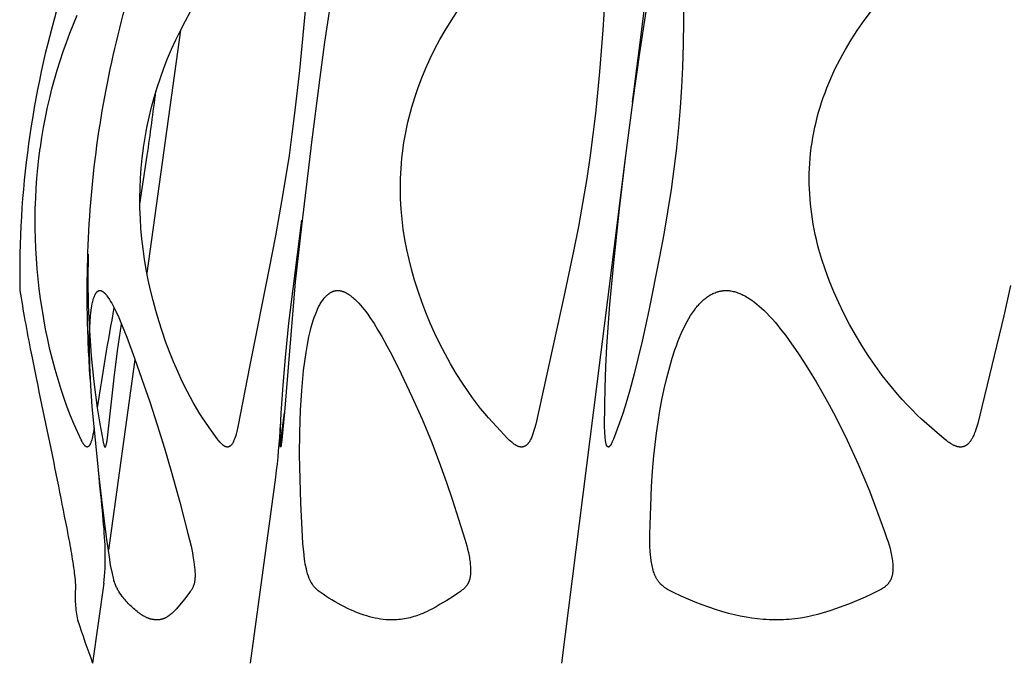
# Model space of a CAD drawing. Header units: millimetres. Extents: x 1250 to 1725, y 0 to 1655.
# Tile 199 of 256: x 1268 to 1309, y 1361 to 1387. Entities that reach past the tile are written whole.
import ezdxf

# ---------------------------------------------------------------- set-up
doc = ezdxf.new("R2010")
doc.units = ezdxf.units.MM
doc.header["$MEASUREMENT"] = 0
doc.layers.add('Crea2D$visibili$tangenti', color=7, linetype='Continuous', true_color=0x000000)

msp = doc.modelspace()

# ---------------------------------------------------------------- linework, layer by layer
at = {"layer": 'Crea2D$visibili$tangenti'}
for p, q in [((1293.749, 1386.314), (1295.764, 1402.427)), ((1274.609, 1386.94), (1273.209, 1376.808)), ((1293.442, 1383.933), (1293.749, 1386.314)), ((1272.917, 1379.689), (1273.22, 1381.723)), ((1292.568, 1376.923), (1293.16, 1381.724)), ((1290.496, 1360.548), (1292.568, 1376.923)), ((1272.711, 1373.21), (1271.605, 1365.258)), ((1278.772, 1369.737), (1278.941, 1370.992)), ((1277.531, 1360.548), (1278.58, 1368.31)), ((1271.414, 1363.887), (1270.948, 1360.548))]:
    msp.add_line(p, q, dxfattribs=at)
for points in [[(1280.122, 1391.109), (1279.739, 1387.018), (1279.564, 1385.254), (1279.365, 1383.487), (1279.253, 1382.604), (1279.13, 1381.723), (1278.879, 1380.118), (1278.567, 1378.361), (1278.307, 1377.014), (1277.495, 1372.978), (1277.003, 1370.411), (1276.956, 1370.207), (1276.929, 1370.106), (1276.9, 1370.005), (1276.877, 1369.937), (1276.864, 1369.903), (1276.851, 1369.869), (1276.837, 1369.836), (1276.822, 1369.803), (1276.814, 1369.786), (1276.806, 1369.77), (1276.797, 1369.754), (1276.788, 1369.738), (1276.776, 1369.717), (1276.77, 1369.707), (1276.763, 1369.696), (1276.756, 1369.686), (1276.749, 1369.676), (1276.742, 1369.667), (1276.734, 1369.657), (1276.726, 1369.648), (1276.722, 1369.644), (1276.718, 1369.639), (1276.714, 1369.635), (1276.71, 1369.631), (1276.705, 1369.627), (1276.701, 1369.623), (1276.696, 1369.619), (1276.692, 1369.615), (1276.687, 1369.611), (1276.682, 1369.607), (1276.678, 1369.604), (1276.673, 1369.6), (1276.668, 1369.597), (1276.662, 1369.594), (1276.659, 1369.592), (1276.655, 1369.589), (1276.651, 1369.587), (1276.647, 1369.585), (1276.643, 1369.583), (1276.638, 1369.581), (1276.634, 1369.579), (1276.63, 1369.577), (1276.626, 1369.576), (1276.622, 1369.574), (1276.617, 1369.573), (1276.613, 1369.571), (1276.609, 1369.57), (1276.604, 1369.569), (1276.6, 1369.568), (1276.595, 1369.567), (1276.591, 1369.566), (1276.586, 1369.565), (1276.582, 1369.564), (1276.577, 1369.564), (1276.573, 1369.563), (1276.568, 1369.563), (1276.564, 1369.563), (1276.559, 1369.563), (1276.555, 1369.563), (1276.55, 1369.563), (1276.546, 1369.564), (1276.541, 1369.564), (1276.537, 1369.565), (1276.532, 1369.566), (1276.528, 1369.567), (1276.523, 1369.568), (1276.516, 1369.57), (1276.509, 1369.572), (1276.502, 1369.574), (1276.495, 1369.576), (1276.488, 1369.579), (1276.481, 1369.581), (1276.474, 1369.584), (1276.468, 1369.587), (1276.461, 1369.59), (1276.454, 1369.593), (1276.448, 1369.597), (1276.442, 1369.6), (1276.435, 1369.604), (1276.429, 1369.608), (1276.423, 1369.612), (1276.417, 1369.616), (1276.405, 1369.624), (1276.393, 1369.633), (1276.381, 1369.642), (1276.37, 1369.651), (1276.359, 1369.661), (1276.348, 1369.67), (1276.326, 1369.691), (1276.307, 1369.709), (1276.288, 1369.728), (1276.27, 1369.748), (1276.252, 1369.768), (1276.218, 1369.808), (1276.184, 1369.85), (1276.151, 1369.892), (1275.904, 1370.241), (1275.53, 1370.78), (1275.419, 1370.954), (1275.278, 1371.184), (1275.142, 1371.418), (1275.011, 1371.654), (1274.885, 1371.893), (1274.683, 1372.297), (1274.492, 1372.706), (1274.313, 1373.12), (1274.145, 1373.538), (1273.987, 1373.961), (1273.84, 1374.388), (1273.704, 1374.818), (1273.577, 1375.251), (1273.463, 1375.676), (1273.359, 1376.104), (1273.265, 1376.533), (1273.181, 1376.965), (1273.109, 1377.391), (1273.048, 1377.819), (1272.999, 1378.248), (1272.96, 1378.679), (1272.935, 1379.097), (1272.92, 1379.516), (1272.916, 1379.935), (1272.924, 1380.354), (1272.943, 1380.772), (1272.972, 1381.19), (1273.013, 1381.607), (1273.065, 1382.023), (1273.068, 1382.044), (1273.134, 1382.468), (1273.211, 1382.889), (1273.3, 1383.308), (1273.401, 1383.725), (1273.513, 1384.139), (1273.636, 1384.55), (1273.77, 1384.957), (1273.915, 1385.36), (1274.072, 1385.759), (1274.239, 1386.153), (1274.416, 1386.542), (1274.603, 1386.927), (1274.811, 1387.326), (1275.028, 1387.719)], [(1292.417, 1390.159), (1292.202, 1386.954), (1292.066, 1385.207), (1291.987, 1384.334), (1291.898, 1383.463), (1291.797, 1382.592), (1291.681, 1381.723), (1291.539, 1380.759), (1291.38, 1379.798), (1291.193, 1378.76), (1290.991, 1377.725), (1290.587, 1375.821), (1289.415, 1370.523), (1289.378, 1370.385), (1289.339, 1370.248), (1289.295, 1370.112), (1289.265, 1370.028), (1289.249, 1369.986), (1289.232, 1369.945), (1289.213, 1369.905), (1289.204, 1369.884), (1289.193, 1369.865), (1289.183, 1369.845), (1289.172, 1369.825), (1289.161, 1369.806), (1289.149, 1369.787), (1289.14, 1369.774), (1289.131, 1369.76), (1289.122, 1369.747), (1289.113, 1369.734), (1289.103, 1369.722), (1289.093, 1369.709), (1289.083, 1369.697), (1289.072, 1369.685), (1289.061, 1369.674), (1289.05, 1369.663), (1289.038, 1369.652), (1289.032, 1369.647), (1289.026, 1369.642), (1289.02, 1369.637), (1289.014, 1369.632), (1289.007, 1369.628), (1289.001, 1369.623), (1288.994, 1369.619), (1288.988, 1369.614), (1288.981, 1369.61), (1288.974, 1369.606), (1288.968, 1369.603), (1288.962, 1369.6), (1288.956, 1369.597), (1288.95, 1369.594), (1288.944, 1369.591), (1288.938, 1369.588), (1288.932, 1369.586), (1288.925, 1369.583), (1288.919, 1369.581), (1288.913, 1369.579), (1288.906, 1369.576), (1288.9, 1369.574), (1288.893, 1369.573), (1288.887, 1369.571), (1288.88, 1369.569), (1288.874, 1369.568), (1288.867, 1369.567), (1288.86, 1369.566), (1288.854, 1369.565), (1288.847, 1369.564), (1288.84, 1369.563), (1288.833, 1369.563), (1288.827, 1369.563), (1288.82, 1369.563), (1288.813, 1369.563), (1288.807, 1369.563), (1288.8, 1369.563), (1288.793, 1369.564), (1288.787, 1369.565), (1288.78, 1369.566), (1288.773, 1369.567), (1288.767, 1369.568), (1288.757, 1369.569), (1288.748, 1369.571), (1288.739, 1369.573), (1288.73, 1369.575), (1288.722, 1369.578), (1288.713, 1369.58), (1288.704, 1369.583), (1288.695, 1369.586), (1288.687, 1369.588), (1288.678, 1369.592), (1288.661, 1369.598), (1288.645, 1369.606), (1288.628, 1369.613), (1288.612, 1369.622), (1288.596, 1369.63), (1288.58, 1369.64), (1288.565, 1369.649), (1288.549, 1369.659), (1288.534, 1369.669), (1288.504, 1369.69), (1288.48, 1369.708), (1288.457, 1369.726), (1288.411, 1369.763), (1288.367, 1369.801), (1288.324, 1369.841), (1288.281, 1369.882), (1288.24, 1369.923), (1287.94, 1370.242), (1287.44, 1370.782), (1287.291, 1370.956), (1287.116, 1371.17), (1286.947, 1371.388), (1286.781, 1371.609), (1286.62, 1371.833), (1286.354, 1372.226), (1286.101, 1372.626), (1285.86, 1373.034), (1285.631, 1373.449), (1285.415, 1373.87), (1285.21, 1374.298), (1285.018, 1374.731), (1284.837, 1375.17), (1284.668, 1375.615), (1284.511, 1376.064), (1284.366, 1376.518), (1284.236, 1376.976), (1284.132, 1377.387), (1284.04, 1377.802), (1283.96, 1378.219), (1283.894, 1378.639), (1283.843, 1379.06), (1283.805, 1379.483), (1283.782, 1379.907), (1283.773, 1380.331), (1283.779, 1380.755), (1283.799, 1381.179), (1283.834, 1381.602), (1283.857, 1381.812), (1283.884, 1382.023), (1283.887, 1382.044), (1283.918, 1382.257), (1283.953, 1382.469), (1283.992, 1382.68), (1284.034, 1382.891), (1284.081, 1383.101), (1284.131, 1383.31), (1284.242, 1383.725), (1284.368, 1384.141), (1284.508, 1384.553), (1284.662, 1384.96), (1284.829, 1385.361), (1285.013, 1385.762), (1285.209, 1386.156), (1285.418, 1386.545), (1285.638, 1386.927), (1285.886, 1387.329), (1286.144, 1387.723)], [(1295.573, 1389.224), (1295.574, 1387.31), (1295.558, 1386.354), (1295.527, 1385.398), (1295.486, 1384.558), (1295.431, 1383.718), (1295.361, 1382.88), (1295.276, 1382.044), (1295.274, 1382.023), (1295.171, 1381.163), (1295.053, 1380.305), (1294.909, 1379.372), (1294.751, 1378.442), (1294.573, 1377.486), (1294.122, 1375.252), (1293.844, 1373.974), (1293.686, 1373.291), (1293.519, 1372.61), (1293.337, 1371.934), (1293.137, 1371.262), (1293.024, 1370.916), (1292.905, 1370.572), (1292.649, 1369.891), (1292.625, 1369.832), (1292.601, 1369.774), (1292.587, 1369.746), (1292.573, 1369.718), (1292.558, 1369.69), (1292.551, 1369.676), (1292.543, 1369.662), (1292.534, 1369.648), (1292.529, 1369.642), (1292.525, 1369.635), (1292.52, 1369.628), (1292.515, 1369.622), (1292.51, 1369.615), (1292.505, 1369.609), (1292.5, 1369.603), (1292.497, 1369.6), (1292.494, 1369.597), (1292.491, 1369.595), (1292.488, 1369.592), (1292.485, 1369.589), (1292.482, 1369.587), (1292.479, 1369.584), (1292.476, 1369.581), (1292.473, 1369.579), (1292.47, 1369.577), (1292.466, 1369.574), (1292.463, 1369.572), (1292.459, 1369.57), (1292.456, 1369.568), (1292.455, 1369.568), (1292.455, 1369.567), (1292.454, 1369.567), (1292.454, 1369.566), (1292.453, 1369.566), (1292.453, 1369.566), (1292.452, 1369.565), (1292.451, 1369.565), (1292.451, 1369.565), (1292.45, 1369.565), (1292.45, 1369.564), (1292.449, 1369.564), (1292.449, 1369.564), (1292.448, 1369.564), (1292.448, 1369.564), (1292.447, 1369.563), (1292.446, 1369.563), (1292.446, 1369.563), (1292.445, 1369.563), (1292.445, 1369.563), (1292.444, 1369.563), (1292.443, 1369.563), (1292.443, 1369.563), (1292.442, 1369.563), (1292.442, 1369.563), (1292.441, 1369.563), (1292.441, 1369.562), (1292.44, 1369.562), (1292.439, 1369.562), (1292.439, 1369.562), (1292.438, 1369.563), (1292.438, 1369.563), (1292.437, 1369.563), (1292.436, 1369.563), (1292.435, 1369.563), (1292.434, 1369.563), (1292.433, 1369.563), (1292.432, 1369.563), (1292.431, 1369.564), (1292.429, 1369.564), (1292.428, 1369.564), (1292.427, 1369.565), (1292.426, 1369.565), (1292.425, 1369.566), (1292.424, 1369.566), (1292.423, 1369.567), (1292.422, 1369.567), (1292.419, 1369.568), (1292.418, 1369.569), (1292.417, 1369.57), (1292.415, 1369.57), (1292.414, 1369.571), (1292.412, 1369.572), (1292.411, 1369.573), (1292.41, 1369.574), (1292.408, 1369.575), (1292.407, 1369.576), (1292.406, 1369.577), (1292.404, 1369.578), (1292.403, 1369.579), (1292.402, 1369.58), (1292.401, 1369.581), (1292.4, 1369.582), (1292.398, 1369.583), (1292.396, 1369.585), (1292.394, 1369.587), (1292.392, 1369.59), (1292.39, 1369.592), (1292.388, 1369.595), (1292.386, 1369.597), (1292.384, 1369.6), (1292.382, 1369.603), (1292.381, 1369.605), (1292.379, 1369.608), (1292.377, 1369.611), (1292.376, 1369.614), (1292.374, 1369.617), (1292.373, 1369.62), (1292.37, 1369.626), (1292.367, 1369.632), (1292.365, 1369.638), (1292.36, 1369.651), (1292.356, 1369.663), (1292.352, 1369.675), (1292.348, 1369.687), (1292.345, 1369.7), (1292.339, 1369.724), (1292.334, 1369.749), (1292.329, 1369.774), (1292.325, 1369.799), (1292.318, 1369.848), (1292.308, 1369.94), (1292.299, 1370.032), (1292.293, 1370.125), (1292.288, 1370.217), (1292.283, 1370.402), (1292.284, 1371.312), (1292.3, 1372.035), (1292.333, 1372.901), (1292.378, 1373.767), (1292.501, 1375.509), (1292.659, 1377.248), (1292.899, 1379.487), (1293.168, 1381.723), (1293.455, 1383.931), (1293.745, 1385.992), (1294.008, 1387.716)], [(1280.835, 1387.894), (1280.614, 1386.435), (1280.414, 1384.972), (1280.043, 1382.044), (1280.041, 1382.023), (1279.65, 1378.776), (1279.393, 1376.445), (1279.269, 1375.09), (1278.942, 1371.019), (1278.83, 1369.865), (1278.819, 1369.764), (1278.805, 1369.663), (1278.8, 1369.631), (1278.797, 1369.615), (1278.793, 1369.6), (1278.791, 1369.591), (1278.79, 1369.587), (1278.789, 1369.583), (1278.787, 1369.58), (1278.786, 1369.576), (1278.784, 1369.572), (1278.784, 1369.57), (1278.783, 1369.568), (1278.783, 1369.568), (1278.783, 1369.568), (1278.783, 1369.568), (1278.783, 1369.568), (1278.783, 1369.568), (1278.783, 1369.568), (1278.783, 1369.568), (1278.783, 1369.568), (1278.783, 1369.567), (1278.783, 1369.567), (1278.783, 1369.567), (1278.783, 1369.567), (1278.783, 1369.567), (1278.783, 1369.567), (1278.783, 1369.567), (1278.783, 1369.567), (1278.783, 1369.567), (1278.783, 1369.567), (1278.783, 1369.567), (1278.783, 1369.567), (1278.783, 1369.567), (1278.783, 1369.567), (1278.783, 1369.567), (1278.783, 1369.567), (1278.783, 1369.566), (1278.782, 1369.566), (1278.782, 1369.566), (1278.782, 1369.566), (1278.782, 1369.566), (1278.782, 1369.566), (1278.782, 1369.566), (1278.782, 1369.566), (1278.782, 1369.566), (1278.782, 1369.566), (1278.782, 1369.565), (1278.782, 1369.565), (1278.782, 1369.565), (1278.782, 1369.565), (1278.781, 1369.565), (1278.781, 1369.565), (1278.781, 1369.565), (1278.781, 1369.565), (1278.781, 1369.565), (1278.781, 1369.565), (1278.781, 1369.565), (1278.781, 1369.565), (1278.781, 1369.565), (1278.781, 1369.564), (1278.78, 1369.564), (1278.78, 1369.564), (1278.78, 1369.564), (1278.78, 1369.564), (1278.78, 1369.564), (1278.78, 1369.564), (1278.78, 1369.564), (1278.78, 1369.564), (1278.78, 1369.564), (1278.779, 1369.564), (1278.779, 1369.564), (1278.779, 1369.564), (1278.779, 1369.564), (1278.779, 1369.564), (1278.779, 1369.564), (1278.779, 1369.564), (1278.779, 1369.564), (1278.779, 1369.564), (1278.778, 1369.564), (1278.778, 1369.564), (1278.778, 1369.563), (1278.778, 1369.563), (1278.778, 1369.563), (1278.778, 1369.563), (1278.778, 1369.563), (1278.778, 1369.563), (1278.778, 1369.563), (1278.778, 1369.563), (1278.777, 1369.563), (1278.777, 1369.563), (1278.777, 1369.563), (1278.777, 1369.563), (1278.777, 1369.563), (1278.777, 1369.563), (1278.777, 1369.563), (1278.777, 1369.564), (1278.777, 1369.564), (1278.777, 1369.564), (1278.777, 1369.564), (1278.777, 1369.564), (1278.777, 1369.564), (1278.777, 1369.564), (1278.777, 1369.564), (1278.777, 1369.564), (1278.777, 1369.564), (1278.777, 1369.564), (1278.777, 1369.564), (1278.777, 1369.564), (1278.777, 1369.564), (1278.777, 1369.564), (1278.776, 1369.564), (1278.776, 1369.564), (1278.776, 1369.564), (1278.776, 1369.564), (1278.776, 1369.564), (1278.776, 1369.564), (1278.776, 1369.564), (1278.776, 1369.564), (1278.776, 1369.564), (1278.776, 1369.564), (1278.776, 1369.564), (1278.776, 1369.564), (1278.776, 1369.564), (1278.776, 1369.565), (1278.775, 1369.565), (1278.775, 1369.565), (1278.775, 1369.565), (1278.775, 1369.565), (1278.775, 1369.565), (1278.775, 1369.565), (1278.775, 1369.565), (1278.775, 1369.565), (1278.775, 1369.565), (1278.775, 1369.566), (1278.775, 1369.566), (1278.775, 1369.566), (1278.774, 1369.566), (1278.774, 1369.567), (1278.774, 1369.567), (1278.774, 1369.568), (1278.773, 1369.571), (1278.772, 1369.574), (1278.771, 1369.576), (1278.771, 1369.579), (1278.77, 1369.582), (1278.769, 1369.585), (1278.769, 1369.588), (1278.769, 1369.59), (1278.768, 1369.596), (1278.767, 1369.601), (1278.766, 1369.613), (1278.764, 1369.656), (1278.762, 1369.7), (1278.761, 1369.845), (1278.764, 1369.989), (1278.806, 1370.976), (1278.883, 1372.136), (1278.982, 1373.295), (1279.129, 1374.729), (1279.297, 1376.16), (1279.671, 1379.018)], [(1309.201, 1376.296), (1308.911, 1375.029), (1307.922, 1370.895), (1307.829, 1370.546), (1307.778, 1370.374), (1307.75, 1370.288), (1307.72, 1370.203), (1307.685, 1370.109), (1307.666, 1370.062), (1307.646, 1370.016), (1307.624, 1369.971), (1307.613, 1369.948), (1307.601, 1369.926), (1307.589, 1369.904), (1307.576, 1369.882), (1307.563, 1369.861), (1307.549, 1369.839), (1307.539, 1369.823), (1307.527, 1369.807), (1307.516, 1369.791), (1307.504, 1369.775), (1307.491, 1369.76), (1307.479, 1369.745), (1307.466, 1369.73), (1307.452, 1369.716), (1307.438, 1369.702), (1307.424, 1369.689), (1307.409, 1369.676), (1307.402, 1369.67), (1307.394, 1369.664), (1307.387, 1369.658), (1307.379, 1369.652), (1307.371, 1369.647), (1307.363, 1369.641), (1307.355, 1369.636), (1307.347, 1369.63), (1307.339, 1369.625), (1307.33, 1369.621), (1307.322, 1369.616), (1307.314, 1369.612), (1307.306, 1369.608), (1307.298, 1369.604), (1307.29, 1369.6), (1307.282, 1369.597), (1307.273, 1369.593), (1307.265, 1369.59), (1307.256, 1369.587), (1307.248, 1369.584), (1307.239, 1369.581), (1307.23, 1369.579), (1307.222, 1369.577), (1307.213, 1369.574), (1307.204, 1369.572), (1307.195, 1369.57), (1307.186, 1369.569), (1307.177, 1369.567), (1307.168, 1369.566), (1307.159, 1369.565), (1307.15, 1369.564), (1307.141, 1369.563), (1307.132, 1369.563), (1307.123, 1369.563), (1307.114, 1369.563), (1307.105, 1369.563), (1307.096, 1369.563), (1307.087, 1369.564), (1307.078, 1369.564), (1307.069, 1369.565), (1307.06, 1369.567), (1307.051, 1369.568), (1307.041, 1369.569), (1307.031, 1369.571), (1307.021, 1369.573), (1307.011, 1369.574), (1306.991, 1369.579), (1306.971, 1369.584), (1306.951, 1369.589), (1306.932, 1369.595), (1306.913, 1369.602), (1306.894, 1369.609), (1306.875, 1369.617), (1306.856, 1369.625), (1306.837, 1369.633), (1306.819, 1369.642), (1306.783, 1369.661), (1306.747, 1369.681), (1306.719, 1369.697), (1306.692, 1369.714), (1306.639, 1369.748), (1306.587, 1369.785), (1306.536, 1369.822), (1306.485, 1369.861), (1306.436, 1369.901), (1306.025, 1370.258), (1305.492, 1370.726), (1305.309, 1370.899), (1305.097, 1371.109), (1304.89, 1371.324), (1304.687, 1371.543), (1304.489, 1371.767), (1304.164, 1372.154), (1303.852, 1372.552), (1303.553, 1372.959), (1303.267, 1373.376), (1302.995, 1373.802), (1302.736, 1374.235), (1302.49, 1374.677), (1302.257, 1375.126), (1302.039, 1375.578), (1301.835, 1376.036), (1301.646, 1376.501), (1301.473, 1376.972), (1301.337, 1377.383), (1301.215, 1377.798), (1301.159, 1378.007), (1301.107, 1378.217), (1301.059, 1378.427), (1301.015, 1378.639), (1300.976, 1378.848), (1300.941, 1379.058), (1300.91, 1379.268), (1300.883, 1379.479), (1300.86, 1379.69), (1300.841, 1379.902), (1300.827, 1380.114), (1300.817, 1380.326), (1300.811, 1380.539), (1300.81, 1380.751), (1300.812, 1380.964), (1300.82, 1381.176), (1300.831, 1381.388), (1300.847, 1381.6), (1300.868, 1381.812), (1300.893, 1382.023), (1300.895, 1382.044), (1300.925, 1382.257), (1300.96, 1382.47), (1300.999, 1382.682), (1301.043, 1382.892), (1301.091, 1383.102), (1301.144, 1383.311), (1301.201, 1383.519), (1301.261, 1383.725), (1301.326, 1383.929), (1301.394, 1384.131), (1301.466, 1384.332), (1301.542, 1384.532), (1301.621, 1384.731), (1301.705, 1384.927), (1301.792, 1385.123), (1301.882, 1385.316), (1301.985, 1385.525), (1302.092, 1385.731), (1302.203, 1385.936), (1302.317, 1386.138), (1302.557, 1386.537), (1302.81, 1386.928), (1303.097, 1387.342), (1303.397, 1387.746)], [(1268.765, 1382.023), (1268.768, 1382.044), (1268.831, 1382.467), (1268.902, 1382.888), (1268.981, 1383.307), (1269.069, 1383.725), (1269.158, 1384.114), (1269.253, 1384.502), (1269.356, 1384.888), (1269.467, 1385.271), (1269.588, 1385.66), (1269.716, 1386.047), (1269.853, 1386.431), (1269.997, 1386.812), (1270.148, 1387.19), (1270.307, 1387.565)], [(1271.013, 1370.366), (1270.98, 1370.176), (1270.961, 1370.082), (1270.941, 1369.988), (1270.925, 1369.923), (1270.908, 1369.858), (1270.898, 1369.826), (1270.888, 1369.795), (1270.877, 1369.763), (1270.865, 1369.731), (1270.858, 1369.713), (1270.85, 1369.694), (1270.846, 1369.684), (1270.841, 1369.675), (1270.837, 1369.666), (1270.832, 1369.657), (1270.827, 1369.649), (1270.821, 1369.64), (1270.819, 1369.636), (1270.816, 1369.632), (1270.813, 1369.628), (1270.81, 1369.624), (1270.807, 1369.62), (1270.804, 1369.616), (1270.801, 1369.612), (1270.797, 1369.608), (1270.794, 1369.604), (1270.79, 1369.601), (1270.787, 1369.597), (1270.783, 1369.593), (1270.778, 1369.589), (1270.776, 1369.587), (1270.774, 1369.585), (1270.771, 1369.583), (1270.769, 1369.581), (1270.766, 1369.58), (1270.764, 1369.578), (1270.761, 1369.576), (1270.758, 1369.575), (1270.756, 1369.573), (1270.753, 1369.572), (1270.75, 1369.57), (1270.748, 1369.569), (1270.746, 1369.568), (1270.745, 1369.568), (1270.744, 1369.567), (1270.742, 1369.567), (1270.741, 1369.566), (1270.739, 1369.566), (1270.738, 1369.565), (1270.736, 1369.565), (1270.735, 1369.564), (1270.734, 1369.564), (1270.732, 1369.564), (1270.731, 1369.563), (1270.729, 1369.563), (1270.728, 1369.563), (1270.726, 1369.563), (1270.725, 1369.563), (1270.723, 1369.563), (1270.722, 1369.562), (1270.72, 1369.562), (1270.719, 1369.562), (1270.717, 1369.562), (1270.716, 1369.563), (1270.714, 1369.563), (1270.713, 1369.563), (1270.711, 1369.563), (1270.709, 1369.563), (1270.708, 1369.563), (1270.706, 1369.564), (1270.705, 1369.564), (1270.703, 1369.565), (1270.702, 1369.565), (1270.7, 1369.566), (1270.698, 1369.566), (1270.697, 1369.567), (1270.695, 1369.567), (1270.694, 1369.568), (1270.69, 1369.569), (1270.687, 1369.57), (1270.684, 1369.572), (1270.68, 1369.573), (1270.677, 1369.575), (1270.674, 1369.576), (1270.671, 1369.578), (1270.668, 1369.58), (1270.665, 1369.581), (1270.662, 1369.583), (1270.66, 1369.585), (1270.657, 1369.587), (1270.654, 1369.589), (1270.651, 1369.591), (1270.649, 1369.593), (1270.646, 1369.596), (1270.644, 1369.598), (1270.641, 1369.6), (1270.636, 1369.605), (1270.631, 1369.61), (1270.627, 1369.615), (1270.622, 1369.62), (1270.618, 1369.625), (1270.609, 1369.636), (1270.596, 1369.652), (1270.583, 1369.669), (1270.571, 1369.687), (1270.559, 1369.704), (1270.547, 1369.722), (1270.536, 1369.74), (1270.525, 1369.758), (1270.514, 1369.777), (1270.503, 1369.798), (1270.491, 1369.82), (1270.47, 1369.865), (1270.183, 1370.498), (1270.031, 1370.858), (1269.889, 1371.222), (1269.757, 1371.589), (1269.633, 1371.959), (1269.505, 1372.373), (1269.384, 1372.79), (1269.273, 1373.209), (1269.17, 1373.63), (1269.075, 1374.053), (1268.988, 1374.478), (1268.909, 1374.904), (1268.838, 1375.332), (1268.777, 1375.747), (1268.723, 1376.164), (1268.676, 1376.581), (1268.637, 1376.999), (1268.605, 1377.417), (1268.58, 1377.836), (1268.564, 1378.256), (1268.554, 1378.675), (1268.553, 1379.095), (1268.559, 1379.514), (1268.574, 1379.934), (1268.596, 1380.353), (1268.626, 1380.771), (1268.664, 1381.189), (1268.711, 1381.606), (1268.765, 1382.023)], [(1270.76, 1377.605), (1270.748, 1376.532), (1270.766, 1375.461), (1270.813, 1374.416), (1270.889, 1373.372), (1270.997, 1372.284), (1271.14, 1371.2), (1271.247, 1370.531), (1271.366, 1369.865), (1271.387, 1369.758), (1271.393, 1369.732), (1271.399, 1369.706), (1271.407, 1369.68), (1271.414, 1369.654), (1271.419, 1369.64), (1271.423, 1369.626), (1271.428, 1369.613), (1271.431, 1369.606), (1271.434, 1369.6), (1271.436, 1369.595), (1271.438, 1369.591), (1271.439, 1369.589), (1271.44, 1369.587), (1271.441, 1369.585), (1271.442, 1369.583), (1271.444, 1369.581), (1271.445, 1369.579), (1271.446, 1369.577), (1271.447, 1369.576), (1271.448, 1369.575), (1271.449, 1369.574), (1271.449, 1369.573), (1271.45, 1369.572), (1271.451, 1369.571), (1271.452, 1369.57), (1271.453, 1369.57), (1271.454, 1369.569), (1271.455, 1369.568), (1271.455, 1369.568), (1271.455, 1369.567), (1271.455, 1369.567), (1271.455, 1369.567), (1271.456, 1369.566), (1271.456, 1369.566), (1271.456, 1369.566), (1271.456, 1369.566), (1271.457, 1369.566), (1271.457, 1369.565), (1271.457, 1369.565), (1271.457, 1369.565), (1271.458, 1369.565), (1271.458, 1369.565), (1271.458, 1369.564), (1271.458, 1369.564), (1271.459, 1369.564), (1271.459, 1369.564), (1271.459, 1369.564), (1271.459, 1369.564), (1271.46, 1369.564), (1271.46, 1369.564), (1271.46, 1369.563), (1271.461, 1369.563), (1271.461, 1369.563), (1271.461, 1369.563), (1271.461, 1369.563), (1271.462, 1369.563), (1271.462, 1369.563), (1271.462, 1369.563), (1271.462, 1369.563), (1271.463, 1369.563), (1271.463, 1369.563), (1271.463, 1369.563), (1271.464, 1369.563), (1271.464, 1369.563), (1271.464, 1369.563), (1271.465, 1369.563), (1271.465, 1369.563), (1271.465, 1369.563), (1271.465, 1369.563), (1271.466, 1369.563), (1271.466, 1369.563), (1271.466, 1369.563), (1271.467, 1369.564), (1271.467, 1369.564), (1271.468, 1369.564), (1271.469, 1369.564), (1271.469, 1369.564), (1271.47, 1369.565), (1271.47, 1369.565), (1271.471, 1369.565), (1271.471, 1369.565), (1271.472, 1369.566), (1271.472, 1369.566), (1271.473, 1369.566), (1271.474, 1369.566), (1271.474, 1369.567), (1271.475, 1369.567), (1271.475, 1369.568), (1271.476, 1369.568), (1271.476, 1369.568), (1271.477, 1369.569), (1271.477, 1369.569), (1271.478, 1369.569), (1271.478, 1369.57), (1271.479, 1369.57), (1271.479, 1369.571), (1271.48, 1369.571), (1271.48, 1369.572), (1271.481, 1369.572), (1271.482, 1369.573), (1271.483, 1369.574), (1271.483, 1369.575), (1271.484, 1369.576), (1271.485, 1369.577), (1271.486, 1369.578), (1271.486, 1369.579), (1271.487, 1369.581), (1271.488, 1369.582), (1271.488, 1369.583), (1271.489, 1369.584), (1271.49, 1369.586), (1271.491, 1369.589), (1271.492, 1369.591), (1271.493, 1369.594), (1271.495, 1369.599), (1271.502, 1369.618), (1271.508, 1369.638), (1271.514, 1369.657), (1271.519, 1369.677), (1271.528, 1369.714), (1271.536, 1369.75), (1271.542, 1369.787), (1271.548, 1369.824), (1271.839, 1372.442), (1271.987, 1373.568), (1272.145, 1374.692)]]:
    msp.add_lwpolyline(points, dxfattribs=at)
for points in [[(1271.251, 1376.091), (1271.256, 1376.09), (1271.26, 1376.09), (1271.265, 1376.089), (1271.27, 1376.088), (1271.275, 1376.087), (1271.28, 1376.086), (1271.284, 1376.085), (1271.289, 1376.084), (1271.293, 1376.083), (1271.298, 1376.081), (1271.303, 1376.08), (1271.307, 1376.078), (1271.312, 1376.076), (1271.316, 1376.075), (1271.321, 1376.073), (1271.325, 1376.071), (1271.334, 1376.067), (1271.342, 1376.062), (1271.351, 1376.057), (1271.359, 1376.052), (1271.368, 1376.047), (1271.376, 1376.042), (1271.384, 1376.036), (1271.391, 1376.03), (1271.403, 1376.021), (1271.414, 1376.012), (1271.424, 1376.003), (1271.435, 1375.994), (1271.445, 1375.984), (1271.455, 1375.974), (1271.465, 1375.964), (1271.474, 1375.953), (1271.493, 1375.932), (1271.511, 1375.91), (1271.528, 1375.888), (1271.545, 1375.866), (1271.572, 1375.828), (1271.599, 1375.79), (1271.625, 1375.752), (1271.65, 1375.714), (1271.698, 1375.635), (1271.744, 1375.555), (1271.788, 1375.474), (1271.83, 1375.392), (1271.911, 1375.225), (1272.033, 1374.957), (1272.148, 1374.685), (1272.366, 1374.137), (1272.69, 1373.269), (1273, 1372.396), (1273.324, 1371.442), (1273.636, 1370.484), (1273.935, 1369.522), (1274.219, 1368.555), (1274.577, 1367.259), (1274.917, 1365.958), (1275.048, 1365.426), (1275.104, 1365.159), (1275.129, 1365.024), (1275.168, 1364.779), (1275.183, 1364.668), (1275.196, 1364.557), (1275.206, 1364.445), (1275.212, 1364.358), (1275.215, 1364.272), (1275.215, 1364.228), (1275.215, 1364.185), (1275.214, 1364.141), (1275.212, 1364.098), (1275.209, 1364.066), (1275.206, 1364.034), (1275.203, 1364.002), (1275.198, 1363.97), (1275.193, 1363.938), (1275.187, 1363.907), (1275.18, 1363.876), (1275.175, 1363.86), (1275.171, 1363.845), (1275.167, 1363.83), (1275.162, 1363.816), (1275.152, 1363.788), (1275.142, 1363.76), (1275.13, 1363.733), (1275.117, 1363.706), (1275.104, 1363.679), (1275.089, 1363.653), (1275.074, 1363.627), (1275.061, 1363.605), (1275.047, 1363.583), (1275.017, 1363.54), (1274.955, 1363.456), (1274.778, 1363.229), (1274.513, 1362.908), (1274.427, 1362.812), (1274.384, 1362.764), (1274.339, 1362.718), (1274.293, 1362.673), (1274.245, 1362.63), (1274.212, 1362.601), (1274.177, 1362.573), (1274.142, 1362.546), (1274.106, 1362.52), (1274.088, 1362.507), (1274.07, 1362.495), (1274.051, 1362.484), (1274.032, 1362.472), (1274.013, 1362.461), (1273.993, 1362.451), (1273.974, 1362.441), (1273.954, 1362.431), (1273.935, 1362.423), (1273.917, 1362.415), (1273.898, 1362.408), (1273.879, 1362.401), (1273.86, 1362.394), (1273.841, 1362.388), (1273.821, 1362.383), (1273.802, 1362.378), (1273.782, 1362.373), (1273.762, 1362.369), (1273.742, 1362.366), (1273.722, 1362.363), (1273.702, 1362.361), (1273.682, 1362.359), (1273.662, 1362.358), (1273.642, 1362.358), (1273.622, 1362.358), (1273.601, 1362.358), (1273.58, 1362.359), (1273.558, 1362.36), (1273.536, 1362.362), (1273.515, 1362.365), (1273.493, 1362.368), (1273.471, 1362.371), (1273.449, 1362.375), (1273.428, 1362.379), (1273.406, 1362.384), (1273.385, 1362.389), (1273.363, 1362.395), (1273.342, 1362.401), (1273.321, 1362.408), (1273.299, 1362.415), (1273.279, 1362.422), (1273.258, 1362.43), (1273.234, 1362.439), (1273.21, 1362.449), (1273.187, 1362.46), (1273.164, 1362.471), (1273.141, 1362.483), (1273.118, 1362.495), (1273.074, 1362.52), (1273.03, 1362.546), (1272.987, 1362.574), (1272.944, 1362.603), (1272.902, 1362.633), (1272.851, 1362.67), (1272.801, 1362.708), (1272.752, 1362.747), (1272.703, 1362.787), (1272.655, 1362.828), (1272.607, 1362.87), (1272.561, 1362.913), (1272.515, 1362.957), (1272.47, 1363.001), (1272.426, 1363.047), (1272.383, 1363.093), (1272.341, 1363.14), (1272.299, 1363.188), (1272.259, 1363.236), (1272.219, 1363.285), (1272.181, 1363.336), (1272.133, 1363.401), (1272.087, 1363.467), (1272.043, 1363.535), (1272.023, 1363.569), (1272.002, 1363.604), (1271.983, 1363.639), (1271.964, 1363.674), (1271.946, 1363.71), (1271.928, 1363.746), (1271.912, 1363.783), (1271.896, 1363.82), (1271.882, 1363.857), (1271.868, 1363.895), (1271.852, 1363.943), (1271.837, 1363.992), (1271.824, 1364.041), (1271.812, 1364.091), (1271.768, 1364.292), (1271.709, 1364.589), (1271.682, 1364.738), (1271.659, 1364.889), (1271.544, 1365.714), (1271.364, 1367.143), (1271.224, 1368.342), (1271.009, 1370.401), (1270.934, 1371.26), (1270.874, 1372.12), (1270.831, 1372.981), (1270.814, 1373.639), (1270.812, 1373.968), (1270.817, 1374.297), (1270.825, 1374.542), (1270.838, 1374.786), (1270.858, 1375.03), (1270.871, 1375.151), (1270.886, 1375.273), (1270.899, 1375.362), (1270.913, 1375.452), (1270.93, 1375.54), (1270.94, 1375.585), (1270.95, 1375.629), (1270.967, 1375.692), (1270.976, 1375.724), (1270.986, 1375.756), (1270.996, 1375.787), (1271.008, 1375.818), (1271.02, 1375.848), (1271.033, 1375.879), (1271.043, 1375.901), (1271.053, 1375.922), (1271.059, 1375.932), (1271.064, 1375.943), (1271.07, 1375.953), (1271.076, 1375.963), (1271.083, 1375.973), (1271.089, 1375.983), (1271.096, 1375.992), (1271.103, 1376.002), (1271.111, 1376.011), (1271.115, 1376.015), (1271.119, 1376.019), (1271.123, 1376.024), (1271.127, 1376.028), (1271.131, 1376.032), (1271.135, 1376.036), (1271.141, 1376.042), (1271.148, 1376.047), (1271.154, 1376.052), (1271.161, 1376.057), (1271.164, 1376.06), (1271.167, 1376.062), (1271.171, 1376.064), (1271.174, 1376.066), (1271.178, 1376.068), (1271.181, 1376.07), (1271.185, 1376.072), (1271.188, 1376.074), (1271.192, 1376.076), (1271.196, 1376.078), (1271.199, 1376.079), (1271.203, 1376.081), (1271.207, 1376.082), (1271.211, 1376.084), (1271.215, 1376.085), (1271.218, 1376.086), (1271.222, 1376.087), (1271.226, 1376.088), (1271.23, 1376.089), (1271.234, 1376.089), (1271.238, 1376.09), (1271.242, 1376.09), (1271.247, 1376.09)], [(1297.346, 1376.091), (1297.371, 1376.09), (1297.395, 1376.089), (1297.42, 1376.088), (1297.445, 1376.086), (1297.47, 1376.083), (1297.494, 1376.08), (1297.519, 1376.077), (1297.543, 1376.073), (1297.592, 1376.064), (1297.64, 1376.054), (1297.688, 1376.042), (1297.736, 1376.029), (1297.783, 1376.014), (1297.83, 1375.998), (1297.877, 1375.98), (1297.923, 1375.962), (1297.968, 1375.942), (1298.013, 1375.921), (1298.058, 1375.899), (1298.102, 1375.877), (1298.158, 1375.847), (1298.213, 1375.815), (1298.268, 1375.782), (1298.321, 1375.748), (1298.374, 1375.713), (1298.426, 1375.677), (1298.477, 1375.64), (1298.528, 1375.601), (1298.627, 1375.522), (1298.724, 1375.44), (1298.819, 1375.355), (1298.912, 1375.268), (1299.035, 1375.146), (1299.154, 1375.021), (1299.271, 1374.893), (1299.384, 1374.763), (1299.495, 1374.63), (1299.604, 1374.496), (1299.815, 1374.222), (1300.076, 1373.863), (1300.328, 1373.497), (1300.572, 1373.126), (1300.809, 1372.75), (1301.094, 1372.278), (1301.371, 1371.801), (1301.64, 1371.32), (1301.899, 1370.833), (1302.393, 1369.846), (1302.852, 1368.843), (1303.088, 1368.291), (1303.313, 1367.734), (1303.95, 1366.04), (1304.048, 1365.757), (1304.093, 1365.615), (1304.136, 1365.472), (1304.175, 1365.328), (1304.211, 1365.183), (1304.241, 1365.036), (1304.255, 1364.963), (1304.267, 1364.889), (1304.276, 1364.83), (1304.283, 1364.77), (1304.289, 1364.711), (1304.293, 1364.651), (1304.296, 1364.592), (1304.296, 1364.532), (1304.295, 1364.473), (1304.292, 1364.413), (1304.288, 1364.366), (1304.283, 1364.319), (1304.28, 1364.296), (1304.276, 1364.273), (1304.272, 1364.25), (1304.267, 1364.227), (1304.262, 1364.204), (1304.257, 1364.181), (1304.25, 1364.158), (1304.243, 1364.136), (1304.236, 1364.114), (1304.228, 1364.092), (1304.219, 1364.07), (1304.21, 1364.049), (1304.202, 1364.031), (1304.193, 1364.013), (1304.183, 1363.996), (1304.173, 1363.978), (1304.163, 1363.962), (1304.152, 1363.945), (1304.141, 1363.928), (1304.13, 1363.912), (1304.118, 1363.896), (1304.106, 1363.881), (1304.093, 1363.865), (1304.08, 1363.85), (1304.067, 1363.835), (1304.053, 1363.821), (1304.039, 1363.807), (1304.025, 1363.793), (1304.006, 1363.776), (1303.986, 1363.759), (1303.966, 1363.742), (1303.946, 1363.726), (1303.925, 1363.711), (1303.904, 1363.696), (1303.882, 1363.681), (1303.86, 1363.667), (1303.816, 1363.639), (1303.771, 1363.613), (1303.679, 1363.563), (1303.545, 1363.495), (1303.409, 1363.43), (1303.134, 1363.306), (1302.481, 1363.033), (1302.211, 1362.927), (1301.94, 1362.827), (1301.666, 1362.734), (1301.389, 1362.649), (1301.157, 1362.585), (1300.922, 1362.527), (1300.686, 1362.478), (1300.449, 1362.436), (1300.329, 1362.418), (1300.21, 1362.403), (1300.09, 1362.39), (1299.97, 1362.378), (1299.85, 1362.37), (1299.73, 1362.363), (1299.609, 1362.359), (1299.488, 1362.358), (1299.43, 1362.358), (1299.373, 1362.358), (1299.253, 1362.359), (1299.133, 1362.363), (1299.013, 1362.369), (1298.894, 1362.378), (1298.655, 1362.401), (1298.417, 1362.432), (1298.174, 1362.471), (1297.931, 1362.517), (1297.69, 1362.57), (1297.451, 1362.63), (1297.173, 1362.708), (1296.897, 1362.793), (1296.624, 1362.885), (1296.353, 1362.983), (1296.054, 1363.096), (1295.759, 1363.217), (1295.466, 1363.345), (1295.177, 1363.481), (1295.067, 1363.536), (1295.012, 1363.565), (1294.959, 1363.595), (1294.906, 1363.626), (1294.854, 1363.659), (1294.828, 1363.676), (1294.803, 1363.693), (1294.778, 1363.711), (1294.754, 1363.73), (1294.718, 1363.759), (1294.683, 1363.789), (1294.666, 1363.804), (1294.649, 1363.82), (1294.633, 1363.836), (1294.617, 1363.852), (1294.601, 1363.869), (1294.585, 1363.886), (1294.57, 1363.903), (1294.555, 1363.921), (1294.541, 1363.939), (1294.527, 1363.957), (1294.513, 1363.975), (1294.5, 1363.994), (1294.486, 1364.015), (1294.472, 1364.037), (1294.459, 1364.059), (1294.446, 1364.081), (1294.434, 1364.104), (1294.422, 1364.127), (1294.41, 1364.15), (1294.399, 1364.173), (1294.379, 1364.221), (1294.36, 1364.269), (1294.342, 1364.317), (1294.325, 1364.367), (1294.306, 1364.431), (1294.288, 1364.495), (1294.272, 1364.56), (1294.257, 1364.625), (1294.244, 1364.69), (1294.232, 1364.756), (1294.222, 1364.823), (1294.203, 1364.975), (1294.194, 1365.061), (1294.18, 1365.234), (1294.172, 1365.407), (1294.168, 1365.579), (1294.168, 1365.925), (1294.201, 1367.095), (1294.238, 1367.918), (1294.281, 1368.559), (1294.337, 1369.199), (1294.443, 1370.136), (1294.509, 1370.604), (1294.584, 1371.069), (1294.669, 1371.533), (1294.765, 1371.995), (1294.873, 1372.454), (1294.994, 1372.91), (1295.097, 1373.263), (1295.211, 1373.612), (1295.272, 1373.785), (1295.336, 1373.957), (1295.404, 1374.128), (1295.476, 1374.297), (1295.533, 1374.425), (1295.593, 1374.552), (1295.656, 1374.678), (1295.722, 1374.802), (1295.792, 1374.924), (1295.865, 1375.043), (1295.942, 1375.161), (1295.982, 1375.218), (1296.023, 1375.275), (1296.088, 1375.36), (1296.122, 1375.402), (1296.156, 1375.443), (1296.191, 1375.483), (1296.227, 1375.523), (1296.263, 1375.562), (1296.3, 1375.6), (1296.339, 1375.637), (1296.378, 1375.674), (1296.418, 1375.709), (1296.458, 1375.743), (1296.5, 1375.776), (1296.543, 1375.808), (1296.586, 1375.838), (1296.631, 1375.867), (1296.671, 1375.892), (1296.713, 1375.916), (1296.754, 1375.938), (1296.797, 1375.959), (1296.84, 1375.979), (1296.884, 1375.997), (1296.928, 1376.014), (1296.973, 1376.029), (1296.996, 1376.037), (1297.019, 1376.043), (1297.041, 1376.05), (1297.064, 1376.055), (1297.087, 1376.061), (1297.11, 1376.066), (1297.134, 1376.07), (1297.157, 1376.075), (1297.18, 1376.078), (1297.204, 1376.081), (1297.227, 1376.084), (1297.251, 1376.086), (1297.274, 1376.088), (1297.298, 1376.09), (1297.322, 1376.09)]]:
    msp.add_lwpolyline(points, close=True, dxfattribs=at)
msp.add_lwpolyline([(1281.162, 1376.091), (1281.181, 1376.09), (1281.2, 1376.088), (1281.219, 1376.087), (1281.238, 1376.084), (1281.256, 1376.081), (1281.274, 1376.078), (1281.293, 1376.074), (1281.311, 1376.07), (1281.329, 1376.065), (1281.347, 1376.06), (1281.364, 1376.054), (1281.382, 1376.049), (1281.399, 1376.042), (1281.417, 1376.035), (1281.434, 1376.028), (1281.451, 1376.021), (1281.468, 1376.013), (1281.485, 1376.005), (1281.518, 1375.988), (1281.551, 1375.97), (1281.583, 1375.95), (1281.614, 1375.93), (1281.646, 1375.909), (1281.676, 1375.887), (1281.707, 1375.865), (1281.75, 1375.831), (1281.793, 1375.796), (1281.835, 1375.76), (1281.876, 1375.723), (1281.917, 1375.685), (1281.956, 1375.646), (1281.995, 1375.607), (1282.033, 1375.567), (1282.107, 1375.484), (1282.178, 1375.4), (1282.247, 1375.313), (1282.315, 1375.225), (1282.408, 1375.098), (1282.498, 1374.97), (1282.672, 1374.708), (1282.837, 1374.441), (1282.996, 1374.17), (1283.209, 1373.788), (1283.415, 1373.402), (1283.808, 1372.622), (1284.255, 1371.676), (1284.677, 1370.719), (1285.075, 1369.752), (1285.448, 1368.775), (1285.693, 1368.087), (1285.929, 1367.395), (1286.459, 1365.729), (1286.538, 1365.452), (1286.573, 1365.313), (1286.605, 1365.173), (1286.633, 1365.031), (1286.645, 1364.96), (1286.656, 1364.889), (1286.673, 1364.775), (1286.68, 1364.717), (1286.686, 1364.66), (1286.691, 1364.602), (1286.695, 1364.545), (1286.697, 1364.487), (1286.698, 1364.429), (1286.698, 1364.383), (1286.697, 1364.336), (1286.695, 1364.29), (1286.691, 1364.244), (1286.689, 1364.22), (1286.686, 1364.197), (1286.683, 1364.175), (1286.679, 1364.152), (1286.675, 1364.129), (1286.67, 1364.106), (1286.665, 1364.084), (1286.659, 1364.061), (1286.655, 1364.044), (1286.65, 1364.027), (1286.644, 1364.011), (1286.639, 1363.994), (1286.633, 1363.978), (1286.627, 1363.961), (1286.62, 1363.945), (1286.613, 1363.929), (1286.606, 1363.913), (1286.598, 1363.897), (1286.59, 1363.882), (1286.582, 1363.866), (1286.573, 1363.851), (1286.564, 1363.836), (1286.555, 1363.821), (1286.545, 1363.807), (1286.534, 1363.791), (1286.522, 1363.775), (1286.509, 1363.759), (1286.496, 1363.744), (1286.483, 1363.729), (1286.47, 1363.714), (1286.456, 1363.7), (1286.442, 1363.686), (1286.413, 1363.658), (1286.383, 1363.632), (1286.352, 1363.606), (1286.321, 1363.58), (1286.278, 1363.547), (1286.235, 1363.515), (1286.147, 1363.454), (1285.967, 1363.336), (1285.703, 1363.169), (1285.435, 1363.007), (1285.256, 1362.904), (1285.075, 1362.806), (1284.983, 1362.76), (1284.891, 1362.715), (1284.797, 1362.671), (1284.703, 1362.63), (1284.629, 1362.6), (1284.554, 1362.571), (1284.479, 1362.544), (1284.404, 1362.518), (1284.327, 1362.494), (1284.251, 1362.472), (1284.174, 1362.451), (1284.096, 1362.432), (1284.018, 1362.415), (1283.94, 1362.401), (1283.861, 1362.388), (1283.782, 1362.377), (1283.703, 1362.369), (1283.624, 1362.363), (1283.544, 1362.359), (1283.464, 1362.358), (1283.424, 1362.358), (1283.385, 1362.358), (1283.33, 1362.359), (1283.275, 1362.361), (1283.219, 1362.363), (1283.164, 1362.367), (1283.052, 1362.378), (1282.94, 1362.393), (1282.827, 1362.412), (1282.714, 1362.434), (1282.6, 1362.46), (1282.486, 1362.489), (1282.372, 1362.522), (1282.257, 1362.558), (1282.143, 1362.597), (1282.028, 1362.64), (1281.914, 1362.685), (1281.8, 1362.733), (1281.686, 1362.784), (1281.572, 1362.837), (1281.439, 1362.903), (1281.308, 1362.971), (1281.178, 1363.042), (1281.049, 1363.115), (1280.921, 1363.191), (1280.795, 1363.269), (1280.671, 1363.349), (1280.549, 1363.432), (1280.426, 1363.52, -0.149517), (1279.974, 1364.088, -0.058963), (1279.779, 1364.889), (1279.741, 1365.207), (1279.71, 1365.526), (1279.687, 1365.846), (1279.621, 1367.231), (1279.577, 1368.736), (1279.572, 1369.237), (1279.579, 1370.167), (1279.608, 1371.096), (1279.659, 1371.927), (1279.738, 1372.756), (1279.785, 1373.134), (1279.84, 1373.511), (1279.896, 1373.837), (1279.962, 1374.161), (1280.025, 1374.432), (1280.06, 1374.566), (1280.098, 1374.7), (1280.139, 1374.833), (1280.183, 1374.964), (1280.231, 1375.095), (1280.284, 1375.224), (1280.323, 1375.314), (1280.364, 1375.402), (1280.386, 1375.445), (1280.409, 1375.488), (1280.433, 1375.531), (1280.458, 1375.573), (1280.483, 1375.614), (1280.51, 1375.654), (1280.538, 1375.693), (1280.567, 1375.732), (1280.597, 1375.77), (1280.613, 1375.788), (1280.629, 1375.806), (1280.646, 1375.824), (1280.662, 1375.841), (1280.679, 1375.859), (1280.697, 1375.876), (1280.721, 1375.898), (1280.746, 1375.92), (1280.771, 1375.94), (1280.784, 1375.951), (1280.798, 1375.96), (1280.811, 1375.97), (1280.825, 1375.979), (1280.838, 1375.988), (1280.852, 1375.997), (1280.866, 1376.006), (1280.88, 1376.014), (1280.895, 1376.022), (1280.909, 1376.029), (1280.924, 1376.036), (1280.939, 1376.043), (1280.953, 1376.049), (1280.969, 1376.055), (1280.984, 1376.061), (1280.999, 1376.066), (1281.015, 1376.071), (1281.031, 1376.075), (1281.047, 1376.079), (1281.063, 1376.082), (1281.079, 1376.085), (1281.095, 1376.087), (1281.112, 1376.089), (1281.128, 1376.09), (1281.145, 1376.091)], format="xyb", close=True, dxfattribs=at)
for centre, radius, start, end in [((1307.955, 1376.774), 40.048, 163.4449, 180.9773), ((1026.539, 1416.97), 249.187, 351.86844, 352.48791), ((1394.313, 1352.861), 124.531, 169.58201, 171.53167), ((1249.144, 1372.03), 29.67, 352.7965, 357.08), ((1323.844, 1379.9), 56.325, 198.1465, 200.0947)]:
    msp.add_arc(centre, radius, start, end, dxfattribs=at)
for points, knots in [([(1270.852, 1372.308), (1270.796, 1373.14), (1270.718, 1374.732), (1270.716, 1377.916), (1271.114, 1383.392), (1272.227, 1388.009), (1273.249, 1390.97)], [0, 0, 0, 0, 2.504588, 4.77887, 9.550333, 18.949578, 18.949578, 18.949578, 18.949578]), ([(1267.913, 1376.091), (1267.98, 1375.674), (1268.133, 1374.805), (1268.363, 1373.569), (1268.813, 1371.35), (1269.331, 1368.92), (1269.755, 1366.732), (1269.973, 1365.634), (1270.049, 1365.204), (1270.101, 1364.889), (1270.127, 1364.731), (1270.17, 1364.444), (1270.214, 1364.07), (1270.238, 1363.701), (1270.214, 1363.369), (1270.23, 1362.897), (1270.273, 1362.58), (1270.321, 1362.358)], [0, 0, 0, 0, 1.264097, 2.649482, 3.769311, 8.057388, 10.102649, 10.457386, 11.413985, 11.413985, 11.413985, 11.895354, 12.283168, 12.543544, 13.003793, 13.27827, 13.960639, 13.960639, 13.960639, 13.960639]), ([(1271.414, 1363.887), (1271.465, 1364.252), (1271.489, 1364.714), (1271.443, 1366.132), (1271.332, 1367.152), (1271.186, 1368.583)], [0, 0, 0, 0, 4.728853, 4.728853, 10.896782, 10.896782, 10.896782, 10.896782])]:
    msp.add_open_spline(points, degree=3, knots=knots, dxfattribs=at)

doc.saveas('drawing.dxf')
